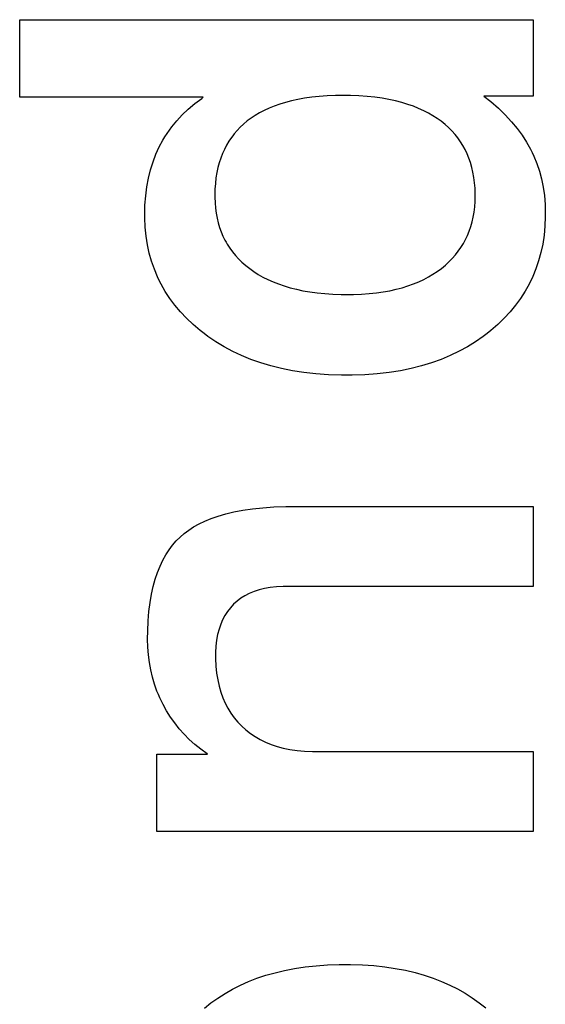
# Paper-space layout '170608_CRESCAD_1' of a CAD drawing. Header units: inches. Extents: x 0 to 17, y 0 to 11.
# Tile 105 of 139: x 14.9616 to 15.0025, y 6.7313 to 6.8079. Entities that reach past the tile are written whole.
import ezdxf

# ---------------------------------------------------------------- set-up
doc = ezdxf.new("R2010")
doc.units = ezdxf.units.IN
doc.header["$LTSCALE"] = 0.935
doc.header["$MEASUREMENT"] = 0
doc.linetypes.add('HIDDEN', pattern=[0.2, 0.1, -0.1])
doc.layers.add('DEFAULT_2', color=7, linetype='HIDDEN')

psp = doc.layouts.new('170608_CRESCAD_1')

# ---------------------------------------------------------------- linework, layer by layer
at = {"layer": 'DEFAULT_2', "color": 7, "linetype": 'CONTINUOUS'}
for p, q in [((14.961591, 6.801871), (14.961591, 6.807906)), ((14.961591, 6.807906), (15.001538, 6.807906)), ((15.001538, 6.807906), (15.001538, 6.801953)), ((14.975876, 6.801871), (14.961591, 6.801871)), ((14.975209, 6.801376), (14.975756, 6.801786)), ((14.975756, 6.801786), (14.975876, 6.801871)), ((14.983237, 6.801702), (14.98274, 6.801594)), ((14.983764, 6.801795), (14.983237, 6.801702)), ((14.984319, 6.801873), (14.983764, 6.801795)), ((14.984903, 6.801934), (14.984319, 6.801873)), ((14.98552, 6.801977), (14.984903, 6.801934)), ((14.986168, 6.802002), (14.98552, 6.801977)), ((14.986705, 6.802008), (14.986168, 6.802002)), ((14.987321, 6.802001), (14.986705, 6.802008)), ((14.987985, 6.801974), (14.987321, 6.802001)), ((14.988616, 6.801929), (14.987985, 6.801974)), ((14.989215, 6.801866), (14.988616, 6.801929)), ((14.989784, 6.801787), (14.989215, 6.801866)), ((14.990324, 6.801692), (14.989784, 6.801787)), ((14.990837, 6.801582), (14.990324, 6.801692)), ((14.997715, 6.801953), (14.998242, 6.801531)), ((15.001538, 6.801953), (14.997715, 6.801953)), ((14.974238, 6.800503), (14.974704, 6.800948)), ((14.974704, 6.800948), (14.975209, 6.801376)), ((14.980995, 6.801022), (14.980616, 6.800846)), ((14.981396, 6.801185), (14.980995, 6.801022)), ((14.98182, 6.801335), (14.981396, 6.801185)), ((14.982267, 6.801471), (14.98182, 6.801335)), ((14.98274, 6.801594), (14.982267, 6.801471)), ((14.991323, 6.801457), (14.990837, 6.801582)), ((14.991784, 6.801319), (14.991323, 6.801457)), ((14.992221, 6.801167), (14.991784, 6.801319)), ((14.992634, 6.801003), (14.992221, 6.801167)), ((14.993026, 6.800826), (14.992634, 6.801003)), ((14.998242, 6.801531), (14.998836, 6.801012)), ((14.998836, 6.801012), (14.999375, 6.80049)), ((14.97381, 6.80004), (14.974238, 6.800503)), ((14.979601, 6.800248), (14.9793, 6.800024)), ((14.97992, 6.800459), (14.979601, 6.800248)), ((14.980258, 6.800659), (14.97992, 6.800459)), ((14.980616, 6.800846), (14.980258, 6.800659)), ((14.993396, 6.800636), (14.993026, 6.800826)), ((14.993746, 6.800435), (14.993396, 6.800636)), ((14.994077, 6.800222), (14.993746, 6.800435)), ((14.994389, 6.799997), (14.994077, 6.800222)), ((14.999375, 6.80049), (14.999861, 6.799967)), ((14.973062, 6.79906), (14.973418, 6.799559)), ((14.973418, 6.799559), (14.97381, 6.80004)), ((14.978752, 6.799543), (14.978505, 6.799285)), ((14.979017, 6.799789), (14.978752, 6.799543)), ((14.9793, 6.800024), (14.979017, 6.799789)), ((14.994687, 6.799758), (14.994389, 6.799997)), ((14.994965, 6.799509), (14.994687, 6.799758)), ((14.995224, 6.79925), (14.994965, 6.799509)), ((14.999861, 6.799967), (15.000297, 6.799442)), ((15.000297, 6.799442), (15.000686, 6.798913)), ((14.972739, 6.79854), (14.972896, 6.798802)), ((14.972896, 6.798802), (14.973062, 6.79906)), ((14.97806, 6.798735), (14.977862, 6.798442)), ((14.978165, 6.798877), (14.97806, 6.798735)), ((14.978274, 6.799016), (14.978165, 6.798877)), ((14.978505, 6.799285), (14.978274, 6.799016)), ((14.995464, 6.798981), (14.995224, 6.79925)), ((14.995687, 6.798702), (14.995464, 6.798981)), ((14.995893, 6.798411), (14.995687, 6.798702)), ((15.000686, 6.798913), (15.001031, 6.798381)), ((14.972191, 6.79743), (14.972451, 6.798)), ((14.972451, 6.798), (14.972739, 6.79854)), ((14.977681, 6.798136), (14.977516, 6.797817)), ((14.977862, 6.798442), (14.977681, 6.798136)), ((14.996081, 6.798109), (14.995893, 6.798411)), ((14.996253, 6.797796), (14.996081, 6.798109)), ((15.001031, 6.798381), (15.001333, 6.797843)), ((14.971964, 6.796837), (14.972191, 6.79743)), ((14.977233, 6.797138), (14.977116, 6.796776)), ((14.977366, 6.797485), (14.977233, 6.797138)), ((14.977516, 6.797817), (14.977366, 6.797485)), ((14.996408, 6.797471), (14.996253, 6.797796)), ((14.996547, 6.797133), (14.996408, 6.797471)), ((14.996669, 6.796781), (14.996547, 6.797133)), ((15.001333, 6.797843), (15.001471, 6.797569)), ((15.001471, 6.797569), (15.0016, 6.797291)), ((15.0016, 6.797291), (15.001832, 6.79672)), ((14.97177, 6.79622), (14.971964, 6.796837)), ((14.977015, 6.796398), (14.976931, 6.796004)), ((14.977116, 6.796776), (14.977015, 6.796398)), ((14.996774, 6.796415), (14.996669, 6.796781)), ((14.996862, 6.796034), (14.996774, 6.796415)), ((15.001832, 6.79672), (15.00203, 6.796128)), ((14.971484, 6.794908), (14.97161, 6.795577)), ((14.97161, 6.795577), (14.97177, 6.79622)), ((14.976864, 6.795592), (14.976815, 6.795161)), ((14.976931, 6.796004), (14.976864, 6.795592)), ((14.996933, 6.795637), (14.996862, 6.796034)), ((14.996986, 6.795223), (14.996933, 6.795637)), ((15.00203, 6.796128), (15.002194, 6.795515)), ((14.971393, 6.79421), (14.971484, 6.794908)), ((14.976815, 6.795161), (14.976784, 6.794711)), ((14.997021, 6.794791), (14.996986, 6.795223)), ((15.002194, 6.795515), (15.002322, 6.794878)), ((15.002322, 6.794878), (15.002415, 6.794216)), ((14.971338, 6.793483), (14.971393, 6.79421)), ((14.976784, 6.794711), (14.976773, 6.794241)), ((14.976773, 6.794241), (14.976773, 6.794205)), ((14.976773, 6.794205), (14.976774, 6.794095)), ((14.976774, 6.794095), (14.976788, 6.793664)), ((14.997037, 6.794341), (14.997021, 6.794791)), ((14.997027, 6.793757), (14.997038, 6.794195)), ((14.997038, 6.794205), (14.997037, 6.794341)), ((14.997038, 6.794195), (14.997038, 6.794205)), ((15.002415, 6.794216), (15.002471, 6.793527)), ((14.971321, 6.792768), (14.971338, 6.793483)), ((14.976788, 6.793664), (14.976823, 6.79325)), ((14.996949, 6.792932), (14.996997, 6.793337)), ((14.996997, 6.793337), (14.997027, 6.793757)), ((15.002471, 6.793527), (15.00249, 6.792815)), ((14.971324, 6.792492), (14.971321, 6.792768)), ((14.976823, 6.79325), (14.976875, 6.792853)), ((14.976875, 6.792853), (14.976946, 6.79247)), ((14.996798, 6.792167), (14.996882, 6.792542)), ((14.996882, 6.792542), (14.996949, 6.792932)), ((15.002489, 6.792586), (15.002458, 6.791847)), ((15.00249, 6.792815), (15.002489, 6.792586)), ((14.971357, 6.791766), (14.971324, 6.792492)), ((14.971428, 6.791066), (14.971357, 6.791766)), ((14.976946, 6.79247), (14.977035, 6.792101)), ((14.977035, 6.792101), (14.977141, 6.791745)), ((14.977141, 6.791745), (14.977264, 6.791401)), ((14.996576, 6.791456), (14.996696, 6.791805)), ((14.996696, 6.791805), (14.996798, 6.792167)), ((15.002458, 6.791847), (15.00239, 6.791134)), ((14.971535, 6.79039), (14.971428, 6.791066)), ((14.977264, 6.791401), (14.977404, 6.79107)), ((14.977404, 6.79107), (14.977562, 6.790749)), ((14.996286, 6.790794), (14.99644, 6.79112)), ((14.99644, 6.79112), (14.996576, 6.791456)), ((15.00239, 6.791134), (15.002285, 6.790447)), ((14.971678, 6.789737), (14.971535, 6.79039)), ((14.977562, 6.790749), (14.977648, 6.790593)), ((14.977648, 6.790593), (14.977738, 6.790439)), ((14.977738, 6.790439), (14.977931, 6.790139)), ((14.995928, 6.790176), (14.996115, 6.79048)), ((14.996115, 6.79048), (14.996286, 6.790794)), ((15.002285, 6.790447), (15.002145, 6.789783)), ((14.971857, 6.789104), (14.971678, 6.789737)), ((14.977931, 6.790139), (14.978142, 6.789849)), ((14.978142, 6.789849), (14.978371, 6.789569)), ((14.978371, 6.789569), (14.978619, 6.789298)), ((14.995255, 6.789324), (14.995497, 6.789598)), ((14.995497, 6.789598), (14.995722, 6.789882)), ((14.995722, 6.789882), (14.995928, 6.790176)), ((15.002145, 6.789783), (15.00197, 6.789141)), ((14.97207, 6.788491), (14.971857, 6.789104)), ((14.978619, 6.789298), (14.978887, 6.789035)), ((14.978887, 6.789035), (14.979176, 6.788781)), ((14.979176, 6.788781), (14.979486, 6.788536)), ((14.994409, 6.788556), (14.994711, 6.788803)), ((14.994711, 6.788803), (14.994993, 6.789059)), ((14.994993, 6.789059), (14.995255, 6.789324)), ((15.00197, 6.789141), (15.00176, 6.78852)), ((14.972318, 6.787896), (14.97207, 6.788491)), ((14.979486, 6.788536), (14.979813, 6.788305)), ((14.979813, 6.788305), (14.980157, 6.788087)), ((14.980157, 6.788087), (14.98052, 6.787881)), ((14.993397, 6.787887), (14.99375, 6.788096)), ((14.99375, 6.788096), (14.994087, 6.788319)), ((14.994087, 6.788319), (14.994409, 6.788556)), ((15.001515, 6.787918), (15.001235, 6.787334)), ((15.00176, 6.78852), (15.001515, 6.787918)), ((14.972456, 6.787605), (14.972318, 6.787896)), ((14.972603, 6.787318), (14.972456, 6.787605)), ((14.972922, 6.786758), (14.972603, 6.787318)), ((14.98052, 6.787881), (14.980901, 6.787689)), ((14.980901, 6.787689), (14.981302, 6.78751)), ((14.981302, 6.78751), (14.981723, 6.787343)), ((14.981723, 6.787343), (14.982166, 6.787191)), ((14.982166, 6.787191), (14.982631, 6.787052)), ((14.991358, 6.787051), (14.991805, 6.78719)), ((14.991805, 6.78719), (14.992232, 6.787343)), ((14.992232, 6.787343), (14.992638, 6.787511)), ((14.992638, 6.787511), (14.993027, 6.787692)), ((14.993027, 6.787692), (14.993397, 6.787887)), ((15.001235, 6.787334), (15.00092, 6.786769)), ((14.973278, 6.786214), (14.972922, 6.786758)), ((14.982631, 6.787052), (14.983119, 6.786928)), ((14.983119, 6.786928), (14.983632, 6.786819)), ((14.983632, 6.786819), (14.984171, 6.786726)), ((14.984171, 6.786726), (14.984736, 6.786649)), ((14.984736, 6.786649), (14.985329, 6.786588)), ((14.985329, 6.786588), (14.985952, 6.786546)), ((14.985952, 6.786546), (14.986604, 6.786522)), ((14.986604, 6.786522), (14.987103, 6.786516)), ((14.987103, 6.786516), (14.987563, 6.786521)), ((14.987563, 6.786521), (14.988185, 6.786545)), ((14.988185, 6.786545), (14.988778, 6.786587)), ((14.988778, 6.786587), (14.989344, 6.786647)), ((14.989344, 6.786647), (14.989883, 6.786724)), ((14.989883, 6.786724), (14.990398, 6.786817)), ((14.990398, 6.786817), (14.99089, 6.786926)), ((14.99089, 6.786926), (14.991358, 6.787051)), ((15.00092, 6.786769), (15.000569, 6.78622)), ((14.973671, 6.785685), (14.973278, 6.786214)), ((14.974103, 6.785171), (14.973671, 6.785685)), ((15.000181, 6.785688), (14.999756, 6.785172)), ((15.000569, 6.78622), (15.000181, 6.785688)), ((14.974575, 6.784671), (14.974103, 6.785171)), ((14.999756, 6.785172), (14.999293, 6.784671)), ((14.975088, 6.784185), (14.974575, 6.784671)), ((14.975644, 6.783713), (14.975088, 6.784185)), ((14.998789, 6.784185), (14.998242, 6.783713)), ((14.999293, 6.784671), (14.998789, 6.784185)), ((14.975937, 6.783484), (14.975644, 6.783713)), ((14.976237, 6.783263), (14.975937, 6.783484)), ((14.997956, 6.783484), (14.997663, 6.783264)), ((14.998242, 6.783713), (14.997956, 6.783484)), ((14.976853, 6.782844), (14.976237, 6.783263)), ((14.977495, 6.782455), (14.976853, 6.782844)), ((14.99706, 6.782845), (14.996431, 6.782457)), ((14.997663, 6.783264), (14.99706, 6.782845)), ((14.978164, 6.782097), (14.977495, 6.782455)), ((14.978861, 6.781769), (14.978164, 6.782097)), ((14.979586, 6.781471), (14.978861, 6.781769)), ((14.995092, 6.781771), (14.99438, 6.781473)), ((14.995776, 6.782099), (14.995092, 6.781771)), ((14.996431, 6.782457), (14.995776, 6.782099)), ((14.980343, 6.781203), (14.979586, 6.781471)), ((14.981131, 6.780966), (14.980343, 6.781203)), ((14.993637, 6.781205), (14.992862, 6.780968)), ((14.99438, 6.781473), (14.993637, 6.781205)), ((14.981952, 6.78076), (14.981131, 6.780966)), ((14.982809, 6.780587), (14.981952, 6.78076)), ((14.983702, 6.780447), (14.982809, 6.780587)), ((14.984634, 6.78034), (14.983702, 6.780447)), ((14.985608, 6.78027), (14.984634, 6.78034)), ((14.986623, 6.780236), (14.985608, 6.78027)), ((14.988452, 6.78027), (14.98745, 6.780236)), ((14.989412, 6.780342), (14.988452, 6.78027)), ((14.99033, 6.780448), (14.989412, 6.780342)), ((14.99121, 6.780589), (14.99033, 6.780448)), ((14.992054, 6.780763), (14.99121, 6.780589)), ((14.992862, 6.780968), (14.992054, 6.780763)), ((14.987032, 6.780233), (14.986623, 6.780236)), ((14.98745, 6.780236), (14.987032, 6.780233)), ((14.977621, 6.76945), (14.978258, 6.7696)), ((14.978258, 6.7696), (14.978947, 6.769731)), ((14.978947, 6.769731), (14.979693, 6.769839)), ((14.979693, 6.769839), (14.980499, 6.769925)), ((14.980499, 6.769925), (14.981368, 6.769985)), ((14.981368, 6.769985), (14.982305, 6.770018)), ((14.982305, 6.770018), (14.982929, 6.770024)), ((14.982929, 6.770024), (15.001538, 6.770024)), ((15.001538, 6.770024), (15.001538, 6.7638)), ((14.975543, 6.768672), (14.975999, 6.76889)), ((14.975999, 6.76889), (14.976494, 6.769094)), ((14.976494, 6.769094), (14.977035, 6.76928)), ((14.977035, 6.76928), (14.977621, 6.76945)), ((14.974394, 6.767927), (14.974743, 6.76819)), ((14.974743, 6.76819), (14.975125, 6.768438)), ((14.975125, 6.768438), (14.975543, 6.768672)), ((14.973484, 6.767008), (14.973772, 6.767342)), ((14.973772, 6.767342), (14.974077, 6.76765)), ((14.974077, 6.76765), (14.974394, 6.767927)), ((14.972964, 6.766257), (14.973215, 6.766647)), ((14.973215, 6.766647), (14.973484, 6.767008)), ((14.972516, 6.765383), (14.972731, 6.765836)), ((14.972731, 6.765836), (14.972964, 6.766257)), ((14.972319, 6.764895), (14.972516, 6.765383)), ((14.971985, 6.763808), (14.972142, 6.764371)), ((14.972142, 6.764371), (14.972319, 6.764895)), ((14.97185, 6.763204), (14.971985, 6.763808)), ((14.979823, 6.763402), (14.979458, 6.76325)), ((14.980215, 6.763531), (14.979823, 6.763402)), ((14.980636, 6.763637), (14.980215, 6.763531)), ((14.981089, 6.763717), (14.980636, 6.763637)), ((14.981575, 6.763771), (14.981089, 6.763717)), ((14.982097, 6.763797), (14.981575, 6.763771)), ((14.982308, 6.7638), (14.982097, 6.763797)), ((15.001538, 6.7638), (14.982308, 6.7638)), ((14.971737, 6.762556), (14.97185, 6.763204)), ((14.978507, 6.762657), (14.978234, 6.762414)), ((14.978801, 6.762878), (14.978507, 6.762657)), ((14.979118, 6.763075), (14.978801, 6.762878)), ((14.979458, 6.76325), (14.979118, 6.763075)), ((14.971585, 6.761117), (14.971648, 6.761861)), ((14.971648, 6.761861), (14.971737, 6.762556)), ((14.977761, 6.761856), (14.977561, 6.761545)), ((14.977986, 6.762145), (14.977761, 6.761856)), ((14.978234, 6.762414), (14.977986, 6.762145)), ((14.971549, 6.760321), (14.971585, 6.761117)), ((14.977384, 6.761213), (14.97723, 6.760857)), ((14.977561, 6.761545), (14.977384, 6.761213)), ((14.971542, 6.759721), (14.971549, 6.760321)), ((14.9771, 6.760476), (14.976993, 6.760068)), ((14.97723, 6.760857), (14.9771, 6.760476)), ((14.971542, 6.759709), (14.971542, 6.759721)), ((14.971558, 6.759084), (14.971542, 6.759709)), ((14.976912, 6.75963), (14.976857, 6.759161)), ((14.976993, 6.760068), (14.976912, 6.75963)), ((14.971604, 6.758477), (14.971558, 6.759084)), ((14.976857, 6.759161), (14.976831, 6.758658)), ((14.97168, 6.757886), (14.971604, 6.758477)), ((14.976831, 6.758658), (14.976828, 6.758445)), ((14.976828, 6.758445), (14.976831, 6.758195)), ((14.976831, 6.758195), (14.976858, 6.75761)), ((14.971785, 6.757311), (14.97168, 6.757886)), ((14.971919, 6.756749), (14.971785, 6.757311)), ((14.976858, 6.75761), (14.976914, 6.757058)), ((14.972082, 6.7562), (14.971919, 6.756749)), ((14.976914, 6.757058), (14.976997, 6.756536)), ((14.976997, 6.756536), (14.977106, 6.756042)), ((14.972274, 6.755664), (14.972082, 6.7562)), ((14.977106, 6.756042), (14.97724, 6.755576)), ((14.972381, 6.755399), (14.972274, 6.755664)), ((14.972495, 6.755138), (14.972381, 6.755399)), ((14.972746, 6.754623), (14.972495, 6.755138)), ((14.97724, 6.755576), (14.977399, 6.755134)), ((14.977399, 6.755134), (14.977582, 6.754716)), ((14.973023, 6.754122), (14.972746, 6.754623)), ((14.977582, 6.754716), (14.97779, 6.75432)), ((14.97779, 6.75432), (14.978021, 6.753944)), ((14.973325, 6.753641), (14.973023, 6.754122)), ((14.973652, 6.753178), (14.973325, 6.753641)), ((14.978021, 6.753944), (14.978277, 6.753588)), ((14.978277, 6.753588), (14.978557, 6.753251)), ((14.974004, 6.752734), (14.973652, 6.753178)), ((14.974383, 6.752308), (14.974004, 6.752734)), ((14.978557, 6.753251), (14.978863, 6.752934)), ((14.978863, 6.752934), (14.979193, 6.752636)), ((14.974788, 6.751899), (14.974383, 6.752308)), ((14.97522, 6.751507), (14.974788, 6.751899)), ((14.979193, 6.752636), (14.979543, 6.752363)), ((14.979543, 6.752363), (14.979912, 6.752114)), ((14.979912, 6.752114), (14.980303, 6.751889)), ((14.980303, 6.751889), (14.980716, 6.751687)), ((14.975681, 6.751132), (14.97522, 6.751507)), ((14.976171, 6.750774), (14.975681, 6.751132)), ((14.980716, 6.751687), (14.981153, 6.751509)), ((14.981153, 6.751509), (14.981615, 6.751355)), ((14.981615, 6.751355), (14.982104, 6.751225)), ((14.982104, 6.751225), (14.982622, 6.751119)), ((14.972274, 6.744737), (14.972274, 6.750749)), ((14.972274, 6.750749), (14.976207, 6.750749)), ((14.976207, 6.750749), (14.976171, 6.750774)), ((14.982622, 6.751119), (14.983169, 6.751041)), ((14.983169, 6.751041), (14.98375, 6.750989)), ((14.98375, 6.750989), (14.984365, 6.750966)), ((14.984365, 6.750966), (14.984532, 6.750965)), ((14.984532, 6.750965), (15.001538, 6.750965)), ((15.001538, 6.750965), (15.001538, 6.744737)), ((15.001538, 6.744737), (14.972274, 6.744737)), ((14.983799, 6.734197), (14.984648, 6.734291)), ((14.984648, 6.734291), (14.985535, 6.734354)), ((14.985535, 6.734354), (14.986461, 6.734386)), ((14.986461, 6.734386), (14.986918, 6.73439)), ((14.986918, 6.73439), (14.987332, 6.734387)), ((14.987332, 6.734387), (14.988261, 6.734357)), ((14.988261, 6.734357), (14.989151, 6.734295)), ((14.989151, 6.734295), (14.990003, 6.734202)), ((14.980055, 6.733309), (14.980742, 6.73354)), ((14.980742, 6.73354), (14.981459, 6.733745)), ((14.981459, 6.733745), (14.982206, 6.733923)), ((14.982206, 6.733923), (14.982985, 6.734074)), ((14.982985, 6.734074), (14.983799, 6.734197)), ((14.990003, 6.734202), (14.990819, 6.734081)), ((14.990819, 6.734081), (14.991602, 6.733931)), ((14.991602, 6.733931), (14.992352, 6.733754)), ((14.992352, 6.733754), (14.993071, 6.73355)), ((14.993071, 6.73355), (14.993761, 6.73332)), ((14.978155, 6.732462), (14.978763, 6.73277)), ((14.978763, 6.73277), (14.979395, 6.733052)), ((14.979395, 6.733052), (14.980055, 6.733309)), ((14.993761, 6.73332), (14.994422, 6.733065)), ((14.994422, 6.733065), (14.995056, 6.732784)), ((14.995056, 6.732784), (14.995664, 6.732478)), ((14.977013, 6.731771), (14.977573, 6.732129)), ((14.977573, 6.732129), (14.978155, 6.732462)), ((14.995664, 6.732478), (14.996247, 6.732147)), ((14.996247, 6.732147), (14.996807, 6.731791)), ((14.975961, 6.730977), (14.976476, 6.731387)), ((14.976476, 6.731387), (14.977013, 6.731771)), ((14.996807, 6.731791), (14.997344, 6.731409)), ((14.997344, 6.731409), (14.997859, 6.731001))]:
    psp.add_line(p, q, dxfattribs=at)

doc.saveas('drawing.dxf')
